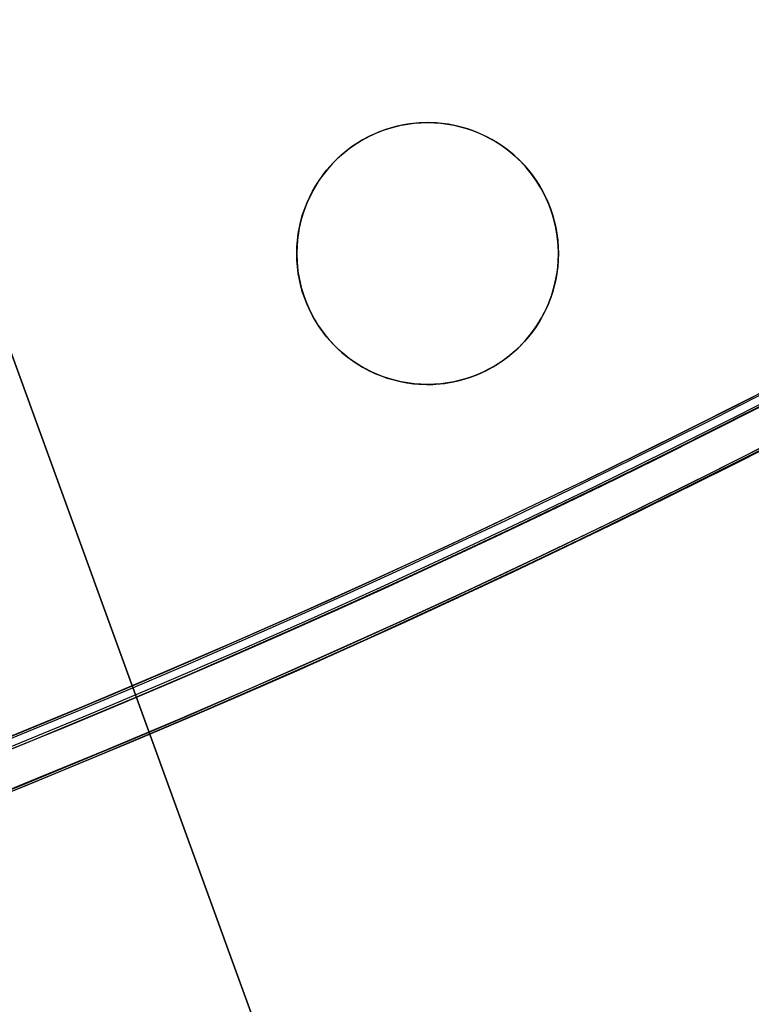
# Model space of a CAD drawing. Header units: millimetres. Extents: x -83 to 676, y -83 to 676.
# Tile 158 of 256: x 408 to 430, y 15 to 45. Entities that reach past the tile are written whole.
import ezdxf

# ---------------------------------------------------------------- set-up
doc = ezdxf.new("R2010")
doc.units = ezdxf.units.MM
doc.header["$MEASUREMENT"] = 0
doc.layers.add('IGES level 0', color=7, linetype='Continuous', true_color=0xff7878)

msp = doc.modelspace()

# ---------------------------------------------------------------- linework, layer by layer
at = {"layer": 'IGES level 0', "color": 254, "true_color": 0xcad1ee}
for p, q in [((421.4335551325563, 41.84587708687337, 45.8000000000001), (421.4335551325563, 41.84587708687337, 47.0000000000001)), ((425.8561776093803, -15.04611105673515, 48.0000000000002), (405.8479992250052, 39.92590726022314, 48.0000000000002)), ((405.8479992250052, 39.92590726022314, 47.0000000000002), (425.8561776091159, -15.04611105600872, 47.0000000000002)), ((416.5345756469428, 39.01744996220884, 45.8000000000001), (416.5345756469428, 39.01744996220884, 47.0000000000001)), ((416.5345756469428, 39.01744996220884, 47.0000000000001), (416.5345756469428, 39.01744996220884, 45.8000000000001)), ((424.2619822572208, 36.94689760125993, 47.0000000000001), (424.2619822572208, 36.94689760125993, 45.8000000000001)), ((424.2619822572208, 36.94689760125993, 45.8000000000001), (424.2619822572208, 36.94689760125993, 47.0000000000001)), ((419.3630027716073, 34.11847047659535, 45.8000000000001), (419.3630027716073, 34.11847047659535, 47.0000000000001))]:
    msp.add_line(p, q, dxfattribs=at)
at = {"layer": 'IGES level 0', "color": 11, "true_color": 0xff7887}
for p, q in [((425.8561776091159, -15.04611105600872, 48.0000000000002), (405.8479992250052, 39.92590726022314, 48.0000000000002)), ((425.8561776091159, -15.04611105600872, 47.0000000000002), (405.8479992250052, 39.92590726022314, 47.0000000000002))]:
    msp.add_line(p, q, dxfattribs=at)
at = {"layer": 'IGES level 0', "color": 153, "true_color": 0x5393cf}
for centre, radius in [((296.5, 296.5), 296.5), ((296.5, 296.5, -1.19999999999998), 296.5000000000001)]:
    msp.add_circle(centre, radius, dxfattribs=at)
at = {"layer": 'IGES level 0'}
for centre, radius in [((296.5, 296.5, 47), 296.5000000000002), ((296.5, 296.5), 296.5000000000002), ((296.5, 296.5, 47), 295.3000000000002), ((296.5, 296.5000000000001), 295.3000000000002)]:
    msp.add_circle(centre, radius, dxfattribs=at)
at = {"layer": 'IGES level 0', "color": 124, "true_color": 0x1aa180}
for centre, radius in [((296.5, 296.5, 47.0000000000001), 294.9999999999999), ((296.5, 296.5000000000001, 45.8000000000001), 294.9999999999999), ((420.3982789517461, 37.9821737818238, 47.0000000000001), 3.999999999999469), ((420.3982789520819, 37.98217378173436, 45.8000000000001), 3.999999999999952)]:
    msp.add_circle(centre, radius, dxfattribs=at)
at = {"layer": 'IGES level 0'}
for centre, radius, start, end in [((296.5, 296.5), 296.5000000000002, 225, 45), ((296.5, 296.5, 47), 296.5000000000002, 224.9999999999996, 45), ((296.5, 296.5, 23.5), 296.5000000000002, 225, 45), ((296.5, 296.5000000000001, 47), 295.3000000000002, 224.9999999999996, 44.99999999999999), ((296.5, 296.5000000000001), 295.3000000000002, 225, 44.99999999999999), ((296.5, 296.5, 23.5), 295.3000000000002, 225, 45.00000000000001)]:
    msp.add_arc(centre, radius, start, end, dxfattribs=at)
at = {"layer": 'IGES level 0', "color": 153, "true_color": 0x5393cf}
for centre, radius, start in [((296.5, 296.5, -1.19999999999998), 296.5, 164.9999999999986), ((296.5000000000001, 296.5000000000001), 296.5000000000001, 164.9999999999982), ((296.5000000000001, 296.5, -0.59999999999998), 296.5000000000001, 164.9999999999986)]:
    msp.add_arc(centre, radius, start, 344.9999999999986, dxfattribs=at)
at = {"layer": 'IGES level 0', "color": 124, "true_color": 0x1aa180}
for centre, start in [((296.5, 296.5, 45.8000000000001), 164.9999999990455), ((296.4999999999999, 296.5, 47.0000000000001), 164.9999999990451), ((296.5000000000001, 296.5, 46.4000000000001), 164.9999999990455)]:
    msp.add_arc(centre, 294.9999999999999, start, 344.9999999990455, dxfattribs=at)
at = {"layer": 'IGES level 0', "color": 254, "true_color": 0xcad1ee}
for centre, radius, start, end in [((420.3982789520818, 37.98217378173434, 45.80000000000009), 4.000000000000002, 344.9999999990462, 164.9999999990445), ((420.3982789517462, 37.98217378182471, 47.0000000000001), 3.999999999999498, 344.9999999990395, 164.9999999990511), ((420.3982789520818, 37.98217378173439, 46.4000000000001), 3.99999999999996, 344.9999999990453, 164.9999999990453), ((420.3982789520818, 37.98217378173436, 45.8000000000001), 3.999999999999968, 164.9999999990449, 344.9999999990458), ((420.3982789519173, 37.98217378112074, 47.0000000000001), 4.000000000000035, 164.9999999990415, 345.0000000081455), ((420.3982789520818, 37.98217378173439, 46.4000000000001), 4.000000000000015, 164.9999999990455, 344.9999999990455)]:
    msp.add_arc(centre, radius, start, end, dxfattribs=at)

doc.saveas('drawing.dxf')
